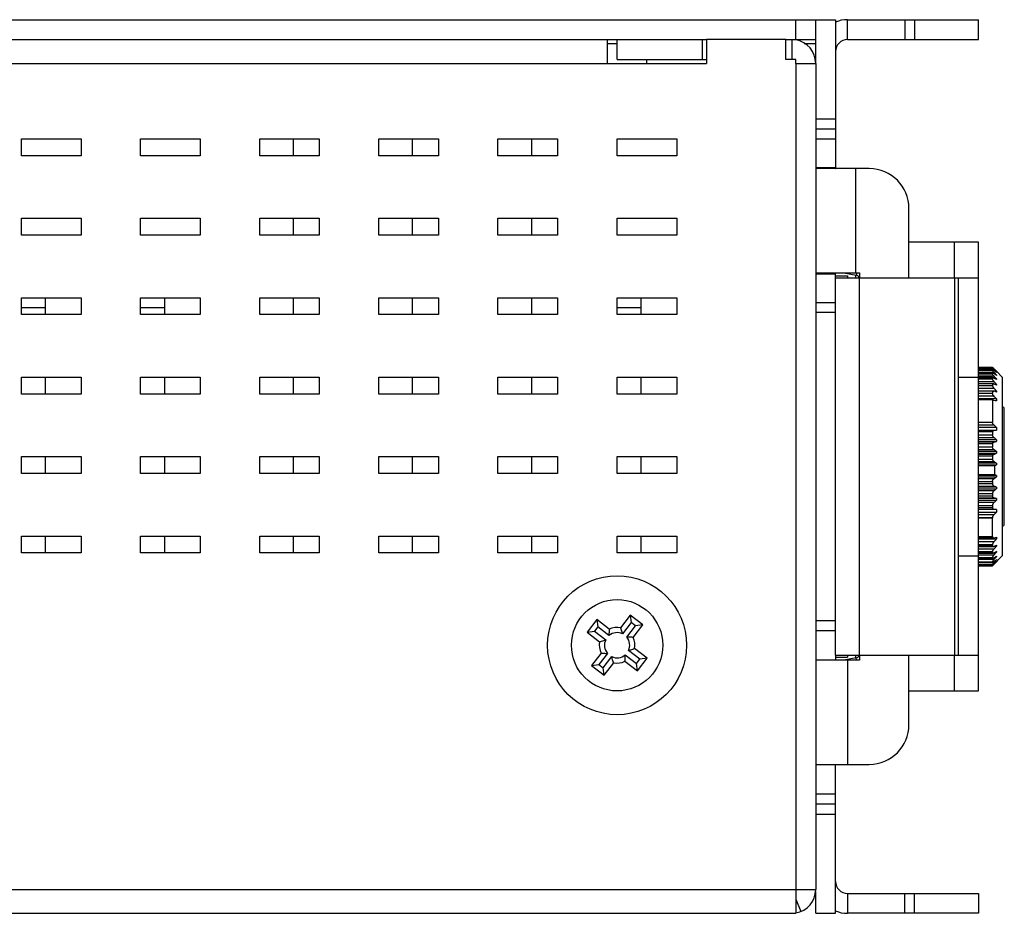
# Model space of a CAD drawing. Extents: x 879 to 1770, y -20 to 610.
# Tile 14 of 16: x 1465 to 1514, y 213 to 258. Entities that reach past the tile are written whole.
import ezdxf

# ---------------------------------------------------------------- set-up
doc = ezdxf.new("R2010")
doc.units = 0
doc.header["$LTSCALE"] = 2
doc.header["$MEASUREMENT"] = 0
for name, color, linetype in [('3347156100_HDXF_CONTINUO91', 7, 'CONTINUOUS'), ('3991141100_CDXF_CONTINUO86', 7, 'CONTINUOUS'), ('3991141200_BDXF_CONTINUO89', 7, 'CONTINUOUS'), ('46-111-501-1DXF_CONTINUO95', 7, 'CONTINUOUS'), ('BACK_PLATE_2DXF_CONTINUO96', 7, 'CONTINUOUS'), ('SCREW_M4_DXF_CONTINUOUS_93', 7, 'CONTINUOUS'), ('SNAP_2_DXF_CONTINUOUS_LINE', 7, 'CONTINUOUS'), ('SNAP_DXF_CONTINUOUS_LINE', 7, 'CONTINUOUS')]:
    doc.layers.add(name, color=color, linetype=linetype)

msp = doc.modelspace()

# ---------------------------------------------------------------- linework, layer by layer
at = {"layer": '3347156100_HDXF_CONTINUO91', "color": 7, "linetype": 'Continuous'}
for p, q in [((1478.426, 251.249), (1478.426, 252.099)), ((1484.426, 251.249), (1484.426, 252.099)), ((1490.426, 251.249), (1490.426, 252.099)), ((1478.426, 247.249), (1478.426, 248.099)), ((1484.426, 247.249), (1484.426, 248.099)), ((1490.426, 247.249), (1490.426, 248.099)), ((1478.426, 243.249), (1478.426, 244.099)), ((1484.426, 243.249), (1484.426, 244.099)), ((1490.426, 243.249), (1490.426, 244.099)), ((1478.426, 239.249), (1478.426, 240.099)), ((1484.426, 239.249), (1484.426, 240.099)), ((1490.426, 239.249), (1490.426, 240.099)), ((1478.426, 235.249), (1478.426, 236.099)), ((1484.426, 235.249), (1484.426, 236.099)), ((1490.426, 235.249), (1490.426, 236.099)), ((1478.426, 231.249), (1478.426, 232.099)), ((1484.426, 231.249), (1484.426, 232.099)), ((1490.426, 231.249), (1490.426, 232.099))]:
    msp.add_line(p, q, dxfattribs=at)
at = {"layer": '3991141100_CDXF_CONTINUO86', "color": 3, "linetype": 'Continuous'}
msp.add_line((1408.726, 258.099), (1504.726, 258.099), dxfattribs=at)
at = {"layer": '3991141100_CDXF_CONTINUO86', "color": 7, "linetype": 'Continuous'}
for p, q in [((1503.726, 257.099), (1503.726, 258.099)), ((1504.726, 257.099), (1504.726, 258.099)), ((1409.726, 257.099), (1494.726, 257.099)), ((1494.226, 256.899), (1494.726, 256.899)), ((1499.026, 257.099), (1499.226, 257.099)), ((1503.226, 257.099), (1504.726, 257.099)), ((1504.148, 256.899), (1504.726, 256.899)), ((1465.926, 244.099), (1465.926, 243.249)), ((1471.926, 244.099), (1471.926, 243.249)), ((1495.926, 244.099), (1495.926, 243.249)), ((1464.726, 243.599), (1465.926, 243.599)), ((1470.726, 243.599), (1471.926, 243.599)), ((1494.726, 243.599), (1495.926, 243.599)), ((1465.926, 240.099), (1465.926, 239.249)), ((1471.926, 240.099), (1471.926, 239.249)), ((1495.926, 240.099), (1495.926, 239.249)), ((1465.926, 236.099), (1465.926, 235.249)), ((1471.926, 236.099), (1471.926, 235.249)), ((1495.926, 236.099), (1495.926, 235.249)), ((1465.926, 232.099), (1465.926, 231.249)), ((1471.926, 232.099), (1471.926, 231.249)), ((1495.926, 232.099), (1495.926, 231.249))]:
    msp.add_line(p, q, dxfattribs=at)
at = {"layer": '3991141200_BDXF_CONTINUO89', "color": 7, "linetype": 'Continuous'}
for p, q in [((1494.226, 257.099), (1494.226, 255.899)), ((1494.726, 257.099), (1499.026, 257.099)), ((1494.726, 256.099), (1494.726, 257.099)), ((1499.026, 256.099), (1499.026, 257.099)), ((1503.226, 257.099), (1499.226, 257.099)), ((1499.226, 257.099), (1499.226, 255.899)), ((1503.226, 256.099), (1503.226, 257.099)), ((1503.526, 257.099), (1503.526, 256.099)), ((1409.926, 255.899), (1499.226, 255.899)), ((1503.726, 256.099), (1503.226, 256.099)), ((1503.726, 255.899), (1503.726, 256.099)), ((1503.726, 255.899), (1504.726, 255.899)), ((1504.726, 255.899), (1504.726, 214.299)), ((1464.726, 252.099), (1467.726, 252.099)), ((1464.726, 251.249), (1464.726, 252.099)), ((1467.726, 252.099), (1467.726, 251.249)), ((1470.726, 252.099), (1473.726, 252.099)), ((1470.726, 251.249), (1470.726, 252.099)), ((1473.726, 252.099), (1473.726, 251.249)), ((1476.726, 252.099), (1479.726, 252.099)), ((1476.726, 251.249), (1476.726, 252.099)), ((1479.726, 252.099), (1479.726, 251.249)), ((1482.726, 252.099), (1485.726, 252.099)), ((1482.726, 251.249), (1482.726, 252.099)), ((1485.726, 252.099), (1485.726, 251.249)), ((1488.726, 252.099), (1491.726, 252.099)), ((1488.726, 251.249), (1488.726, 252.099)), ((1491.726, 252.099), (1491.726, 251.249)), ((1494.726, 252.099), (1497.726, 252.099)), ((1494.726, 251.249), (1494.726, 252.099)), ((1497.726, 252.099), (1497.726, 251.249)), ((1467.726, 251.249), (1464.726, 251.249)), ((1473.726, 251.249), (1470.726, 251.249)), ((1479.726, 251.249), (1476.726, 251.249)), ((1485.726, 251.249), (1482.726, 251.249)), ((1491.726, 251.249), (1488.726, 251.249)), ((1497.726, 251.249), (1494.726, 251.249)), ((1464.726, 248.099), (1467.726, 248.099)), ((1464.726, 247.249), (1464.726, 248.099)), ((1467.726, 248.099), (1467.726, 247.249)), ((1470.726, 248.099), (1473.726, 248.099)), ((1470.726, 247.249), (1470.726, 248.099)), ((1473.726, 248.099), (1473.726, 247.249)), ((1476.726, 248.099), (1479.726, 248.099)), ((1476.726, 247.249), (1476.726, 248.099)), ((1479.726, 248.099), (1479.726, 247.249)), ((1482.726, 248.099), (1485.726, 248.099)), ((1482.726, 247.249), (1482.726, 248.099)), ((1485.726, 248.099), (1485.726, 247.249)), ((1488.726, 248.099), (1491.726, 248.099)), ((1488.726, 247.249), (1488.726, 248.099)), ((1491.726, 248.099), (1491.726, 247.249)), ((1494.726, 248.099), (1497.726, 248.099)), ((1494.726, 247.249), (1494.726, 248.099)), ((1497.726, 248.099), (1497.726, 247.249)), ((1467.726, 247.249), (1464.726, 247.249)), ((1473.726, 247.249), (1470.726, 247.249)), ((1479.726, 247.249), (1476.726, 247.249)), ((1485.726, 247.249), (1482.726, 247.249)), ((1491.726, 247.249), (1488.726, 247.249)), ((1497.726, 247.249), (1494.726, 247.249)), ((1464.726, 244.099), (1467.726, 244.099)), ((1464.726, 243.249), (1464.726, 244.099)), ((1467.726, 244.099), (1467.726, 243.249)), ((1470.726, 244.099), (1473.726, 244.099)), ((1470.726, 243.249), (1470.726, 244.099)), ((1473.726, 244.099), (1473.726, 243.249)), ((1476.726, 244.099), (1479.726, 244.099)), ((1476.726, 243.249), (1476.726, 244.099)), ((1479.726, 244.099), (1479.726, 243.249)), ((1482.726, 244.099), (1485.726, 244.099)), ((1482.726, 243.249), (1482.726, 244.099)), ((1485.726, 244.099), (1485.726, 243.249)), ((1488.726, 244.099), (1491.726, 244.099)), ((1488.726, 243.249), (1488.726, 244.099)), ((1491.726, 244.099), (1491.726, 243.249)), ((1494.726, 244.099), (1497.726, 244.099)), ((1494.726, 243.249), (1494.726, 244.099)), ((1497.726, 244.099), (1497.726, 243.249)), ((1467.726, 243.249), (1464.726, 243.249)), ((1473.726, 243.249), (1470.726, 243.249)), ((1479.726, 243.249), (1476.726, 243.249)), ((1485.726, 243.249), (1482.726, 243.249)), ((1491.726, 243.249), (1488.726, 243.249)), ((1497.726, 243.249), (1494.726, 243.249)), ((1464.726, 240.099), (1467.726, 240.099)), ((1464.726, 239.249), (1464.726, 240.099)), ((1467.726, 240.099), (1467.726, 239.249)), ((1470.726, 240.099), (1473.726, 240.099)), ((1470.726, 239.249), (1470.726, 240.099)), ((1473.726, 240.099), (1473.726, 239.249)), ((1476.726, 240.099), (1479.726, 240.099)), ((1476.726, 239.249), (1476.726, 240.099)), ((1479.726, 240.099), (1479.726, 239.249)), ((1482.726, 240.099), (1485.726, 240.099)), ((1482.726, 239.249), (1482.726, 240.099)), ((1485.726, 240.099), (1485.726, 239.249)), ((1488.726, 240.099), (1491.726, 240.099)), ((1488.726, 239.249), (1488.726, 240.099)), ((1491.726, 240.099), (1491.726, 239.249)), ((1494.726, 240.099), (1497.726, 240.099)), ((1494.726, 239.249), (1494.726, 240.099)), ((1497.726, 240.099), (1497.726, 239.249)), ((1467.726, 239.249), (1464.726, 239.249)), ((1473.726, 239.249), (1470.726, 239.249)), ((1479.726, 239.249), (1476.726, 239.249)), ((1485.726, 239.249), (1482.726, 239.249)), ((1491.726, 239.249), (1488.726, 239.249)), ((1497.726, 239.249), (1494.726, 239.249)), ((1464.726, 236.099), (1467.726, 236.099)), ((1464.726, 235.249), (1464.726, 236.099)), ((1467.726, 236.099), (1467.726, 235.249)), ((1470.726, 236.099), (1473.726, 236.099)), ((1470.726, 235.249), (1470.726, 236.099)), ((1473.726, 236.099), (1473.726, 235.249)), ((1476.726, 236.099), (1479.726, 236.099)), ((1476.726, 235.249), (1476.726, 236.099)), ((1479.726, 236.099), (1479.726, 235.249)), ((1482.726, 236.099), (1485.726, 236.099)), ((1482.726, 235.249), (1482.726, 236.099)), ((1485.726, 236.099), (1485.726, 235.249)), ((1488.726, 236.099), (1491.726, 236.099)), ((1488.726, 235.249), (1488.726, 236.099)), ((1491.726, 236.099), (1491.726, 235.249)), ((1494.726, 236.099), (1497.726, 236.099)), ((1494.726, 235.249), (1494.726, 236.099)), ((1497.726, 236.099), (1497.726, 235.249)), ((1467.726, 235.249), (1464.726, 235.249)), ((1473.726, 235.249), (1470.726, 235.249)), ((1479.726, 235.249), (1476.726, 235.249)), ((1485.726, 235.249), (1482.726, 235.249)), ((1491.726, 235.249), (1488.726, 235.249)), ((1497.726, 235.249), (1494.726, 235.249)), ((1464.726, 232.099), (1467.726, 232.099)), ((1464.726, 231.249), (1464.726, 232.099)), ((1467.726, 232.099), (1467.726, 231.249)), ((1470.726, 232.099), (1473.726, 232.099)), ((1470.726, 231.249), (1470.726, 232.099)), ((1473.726, 232.099), (1473.726, 231.249)), ((1476.726, 232.099), (1479.726, 232.099)), ((1476.726, 231.249), (1476.726, 232.099)), ((1479.726, 232.099), (1479.726, 231.249)), ((1482.726, 232.099), (1485.726, 232.099)), ((1482.726, 231.249), (1482.726, 232.099)), ((1485.726, 232.099), (1485.726, 231.249)), ((1488.726, 232.099), (1491.726, 232.099)), ((1488.726, 231.249), (1488.726, 232.099)), ((1491.726, 232.099), (1491.726, 231.249)), ((1494.726, 232.099), (1497.726, 232.099)), ((1494.726, 231.249), (1494.726, 232.099)), ((1497.726, 232.099), (1497.726, 231.249)), ((1467.726, 231.249), (1464.726, 231.249)), ((1473.726, 231.249), (1470.726, 231.249)), ((1479.726, 231.249), (1476.726, 231.249)), ((1485.726, 231.249), (1482.726, 231.249)), ((1491.726, 231.249), (1488.726, 231.249)), ((1497.726, 231.249), (1494.726, 231.249)), ((1409.926, 214.299), (1504.726, 214.299)), ((1503.726, 214.299), (1503.726, 213.099)), ((1503.726, 213.807), (1503.978, 213.188)), ((1408.726, 213.099), (1503.726, 213.099))]:
    msp.add_line(p, q, dxfattribs=at)
at = {"layer": '3991141200_BDXF_CONTINUO89', "color": 3, "linetype": 'Continuous'}
for p, q in [((1494.726, 256.099), (1499.226, 256.099)), ((1496.226, 255.899), (1496.226, 256.099)), ((1503.726, 255.899), (1503.726, 214.299))]:
    msp.add_line(p, q, dxfattribs=at)
at = {"layer": '3991141200_BDXF_CONTINUO89', "color": 7, "linetype": 'Continuous'}
for centre, start, end in [((1503.526, 255.899), 0, 80.5737), ((1503.526, 214.299), 279.5428, 0)]:
    msp.add_arc(centre, 1.2, start, end, dxfattribs=at)
at = {"layer": '46-111-501-1DXF_CONTINUO95', "color": 6, "linetype": 'Continuous'}
for p, q in [((1512.926, 240.599), (1513.626, 240.599)), ((1513.626, 240.582), (1512.926, 240.582)), ((1512.926, 240.567), (1513.626, 240.567)), ((1513.626, 240.582), (1513.626, 240.567)), ((1513.698, 240.527), (1513.665, 240.561)), ((1513.688, 240.527), (1513.698, 240.527)), ((1513.698, 240.527), (1513.703, 240.522)), ((1513.626, 240.491), (1512.926, 240.491)), ((1512.926, 240.457), (1513.626, 240.457)), ((1512.926, 240.357), (1513.698, 240.357)), ((1513.626, 240.323), (1512.926, 240.323)), ((1512.926, 240.27), (1513.626, 240.27)), ((1512.926, 240.159), (1513.698, 240.159)), ((1512.926, 240.083), (1513.626, 240.083)), ((1513.626, 240.08), (1512.926, 240.08)), ((1513.626, 240.491), (1513.626, 240.457)), ((1513.626, 240.323), (1513.63, 240.323)), ((1513.626, 240.323), (1513.631, 240.323)), ((1513.626, 240.323), (1513.626, 240.27)), ((1513.626, 240.08), (1513.637, 240.083)), ((1513.626, 240.08), (1513.626, 240.01)), ((1513.637, 240.083), (1513.641, 240.083)), ((1513.645, 240.481), (1513.698, 240.481)), ((1513.698, 240.481), (1513.719, 240.459)), ((1513.698, 240.357), (1513.734, 240.317)), ((1513.826, 240.212), (1513.794, 240.212)), ((1513.826, 240.342), (1513.81, 240.342)), ((1513.826, 240.397), (1513.826, 240.394)), ((1513.826, 240.342), (1513.826, 240.328)), ((1513.826, 240.212), (1513.826, 240.187)), ((1514.126, 240.099), (1513.829, 240.397)), ((1514.126, 240.099), (1514.126, 231.099)), ((1512.926, 240.01), (1513.626, 240.01)), ((1512.926, 239.888), (1513.698, 239.888)), ((1512.926, 239.775), (1513.647, 239.775)), ((1513.626, 239.766), (1512.926, 239.766)), ((1512.926, 239.679), (1513.626, 239.679)), ((1512.926, 239.55), (1513.698, 239.55)), ((1513.626, 239.766), (1513.626, 239.679)), ((1513.698, 239.55), (1513.693, 239.557)), ((1513.826, 239.736), (1513.74, 239.736)), ((1513.826, 240.009), (1513.773, 240.009)), ((1513.826, 240.009), (1513.826, 239.974)), ((1513.826, 239.736), (1513.826, 239.692)), ((1512.926, 239.403), (1513.658, 239.403)), ((1513.626, 239.387), (1512.926, 239.387)), ((1512.926, 239.285), (1513.626, 239.285)), ((1512.926, 239.15), (1513.698, 239.15)), ((1513.626, 239.387), (1513.626, 239.285)), ((1513.826, 239.398), (1513.679, 239.398)), ((1513.826, 239.398), (1513.826, 239.346)), ((1513.826, 239.001), (1512.926, 239.001)), ((1513.626, 238.959), (1512.926, 238.959)), ((1513.626, 238.959), (1513.626, 237.834)), ((1513.826, 239.001), (1513.826, 238.898)), ((1514.226, 232.699), (1514.226, 238.499)), ((1512.926, 237.834), (1513.626, 237.834)), ((1512.926, 237.693), (1513.699, 237.693)), ((1513.826, 237.568), (1512.926, 237.568)), ((1513.826, 237.568), (1513.826, 237.437)), ((1512.926, 237.437), (1513.826, 237.437)), ((1513.698, 237.409), (1512.926, 237.409)), ((1513.626, 237.346), (1512.926, 237.346)), ((1512.926, 237.201), (1513.626, 237.201)), ((1512.926, 237.064), (1513.698, 237.064)), ((1513.626, 237.346), (1513.626, 237.201)), ((1513.826, 236.948), (1512.926, 236.948)), ((1512.926, 236.866), (1513.826, 236.866)), ((1513.698, 236.82), (1512.926, 236.82)), ((1513.626, 236.745), (1512.926, 236.745)), ((1512.926, 236.595), (1513.626, 236.595)), ((1513.626, 236.745), (1513.626, 236.595)), ((1513.826, 236.948), (1513.826, 236.866)), ((1512.926, 236.463), (1513.698, 236.463)), ((1513.826, 236.36), (1512.926, 236.36)), ((1512.926, 236.276), (1513.826, 236.276)), ((1513.698, 236.212), (1512.926, 236.212)), ((1513.626, 236.126), (1512.926, 236.126)), ((1513.626, 236.126), (1513.626, 235.973)), ((1513.826, 236.36), (1513.826, 236.276)), ((1512.926, 235.973), (1513.626, 235.973)), ((1512.926, 235.848), (1513.698, 235.848)), ((1513.826, 235.76), (1512.926, 235.76)), ((1512.926, 235.691), (1513.826, 235.691)), ((1513.726, 235.628), (1512.926, 235.628)), ((1513.627, 235.965), (1513.626, 235.973)), ((1513.726, 235.628), (1513.726, 235.197)), ((1513.826, 235.76), (1513.826, 235.691)), ((1512.926, 235.197), (1513.726, 235.197)), ((1513.826, 235.142), (1512.926, 235.142)), ((1512.926, 235.073), (1513.826, 235.073)), ((1513.826, 235.142), (1513.826, 235.073)), ((1513.698, 234.976), (1512.926, 234.976)), ((1512.926, 234.847), (1513.626, 234.847)), ((1513.626, 234.721), (1512.926, 234.721)), ((1512.926, 234.616), (1513.698, 234.616)), ((1513.826, 234.562), (1512.926, 234.562)), ((1513.626, 234.847), (1513.627, 234.855)), ((1513.626, 234.847), (1513.626, 234.721)), ((1513.826, 234.562), (1513.826, 234.479)), ((1512.926, 234.479), (1513.826, 234.479)), ((1513.698, 234.369), (1512.926, 234.369)), ((1512.926, 234.233), (1513.626, 234.233)), ((1513.626, 234.111), (1512.926, 234.111)), ((1513.626, 234.233), (1513.626, 234.111)), ((1512.926, 234.018), (1513.698, 234.018)), ((1513.826, 233.983), (1512.926, 233.983)), ((1512.926, 233.903), (1513.826, 233.903)), ((1513.698, 233.78), (1512.926, 233.78)), ((1512.926, 233.641), (1513.626, 233.641)), ((1513.626, 233.641), (1513.626, 233.525)), ((1513.826, 233.983), (1513.826, 233.903)), ((1513.626, 233.525), (1512.926, 233.525)), ((1512.926, 233.446), (1513.698, 233.446)), ((1513.826, 233.429), (1512.926, 233.429)), ((1512.926, 233.303), (1513.826, 233.303)), ((1513.699, 233.172), (1512.926, 233.172)), ((1513.698, 233.446), (1513.826, 233.429)), ((1513.826, 233.429), (1513.826, 233.303)), ((1512.926, 233.03), (1513.626, 233.03)), ((1513.626, 232.991), (1512.926, 232.991)), ((1513.626, 233.03), (1513.626, 232.991)), ((1512.926, 232.069), (1513.626, 232.069)), ((1513.626, 232.036), (1512.926, 232.036)), ((1512.926, 232.005), (1513.668, 232.005)), ((1512.926, 231.999), (1513.668, 231.999)), ((1512.926, 231.95), (1513.826, 231.95)), ((1513.698, 231.799), (1512.926, 231.799)), ((1512.926, 231.667), (1513.626, 231.667)), ((1513.626, 231.59), (1512.926, 231.59)), ((1513.626, 232.069), (1513.626, 232.036)), ((1513.626, 231.667), (1513.626, 231.59)), ((1513.668, 231.999), (1513.699, 232.005)), ((1513.722, 231.588), (1513.826, 231.588)), ((1513.826, 232.044), (1513.826, 231.95)), ((1513.826, 231.635), (1513.826, 231.588)), ((1512.926, 231.565), (1513.655, 231.565)), ((1513.698, 231.435), (1512.926, 231.435)), ((1512.926, 231.311), (1513.626, 231.311)), ((1513.626, 231.247), (1512.926, 231.247)), ((1512.926, 231.232), (1513.645, 231.232)), ((1513.698, 231.138), (1512.926, 231.138)), ((1513.626, 231.311), (1513.626, 231.247)), ((1514.126, 231.099), (1513.642, 230.616)), ((1513.693, 231.429), (1513.698, 231.435)), ((1513.762, 231.289), (1513.826, 231.289)), ((1513.826, 231.327), (1513.826, 231.289)), ((1512.926, 231.022), (1513.626, 231.022)), ((1513.626, 230.973), (1512.926, 230.973)), ((1512.926, 230.965), (1513.626, 230.965)), ((1513.698, 230.911), (1512.926, 230.911)), ((1512.926, 230.806), (1513.626, 230.806)), ((1513.626, 230.772), (1512.926, 230.772)), ((1512.926, 230.769), (1513.626, 230.769)), ((1513.698, 230.757), (1512.926, 230.757)), ((1512.926, 230.666), (1513.626, 230.666)), ((1513.626, 230.647), (1512.926, 230.647)), ((1512.926, 230.646), (1513.628, 230.646)), ((1512.926, 230.603), (1513.626, 230.603)), ((1513.626, 230.6), (1512.926, 230.6)), ((1513.626, 231.022), (1513.626, 230.973)), ((1513.626, 230.806), (1513.626, 230.772)), ((1513.626, 230.666), (1513.626, 230.647)), ((1513.626, 230.647), (1513.627, 230.646)), ((1513.626, 230.603), (1513.626, 230.6)), ((1513.662, 230.636), (1513.698, 230.671)), ((1513.698, 230.68), (1513.673, 230.68)), ((1513.725, 230.787), (1513.698, 230.757)), ((1513.709, 230.692), (1513.698, 230.68)), ((1513.787, 231.058), (1513.826, 231.058)), ((1513.804, 230.899), (1513.826, 230.899)), ((1513.818, 230.814), (1513.826, 230.814)), ((1513.826, 231.087), (1513.826, 231.058)), ((1513.826, 230.917), (1513.826, 230.899)), ((1513.826, 230.822), (1513.826, 230.814))]:
    msp.add_line(p, q, dxfattribs=at)
for centre, radius, start, end in [((1512.859, 239.812), 1.099, 45.0934, 45.7202), ((1512.015, 238.965), 2.295, 44.9687, 45.1204), ((1507.435, 234.389), 8.77, 44.7302, 44.9697), ((1490.726, 216.534), 33.21, 45.9277, 46.2351), ((1489.826, 216.835), 33.633, 44.4725, 44.772), ((1513.6, 240.216), 0.112, 63.4568, 68.8117), ((1492.795, 216.238), 31.979, 48.8782, 49.1827), ((1494.901, 215.421), 31.17, 52.6146, 52.911), ((1485.752, 216.137), 36.852, 40.3744, 40.6815), ((1496.911, 213.678), 31.267, 57.2496, 57.5289), ((1488.2, 216.8), 34.798, 42.5728, 42.8342), ((1486.927, 216.643), 35.764, 41.2244, 41.4485), ((1485.302, 215.812), 37.229, 39.9875, 40.2939), ((1498.7, 210.159), 33.181, 62.8801, 63.1289), ((1485.374, 215.483), 37.168, 40.0486, 40.3552), ((1514.041, 239.447), 0.454, 216.8603, 220.9036), ((1500.156, 202.697), 39.115, 69.5434, 69.744), ((1485.963, 215.153), 36.675, 40.5603, 40.8677), ((1500.53, 180.129), 60.255, 77.25188, 77.37555), ((1514.126, 238.499), 0.1, 0, 90), ((1489.251, 212.717), 34.95, 45.3199, 45.6117), ((1501.232, 294.88), 58.807, 282.23869, 282.36669), ((1492.327, 213.229), 32.013, 47.8112, 48.1205), ((1500.229, 274.163), 39.698, 289.8327, 290.0297), ((1494.417, 212.157), 31.025, 51.2731, 51.5764), ((1498.797, 266.089), 33.387, 296.5068, 296.7532), ((1496.456, 210.395), 30.743, 55.5965, 55.8859), ((1497.451, 261.392), 30.474, 302.2807, 302.5034), ((1495.024, 259.901), 31.144, 306.8409, 307.1366), ((1498.678, 208.001), 31.082, 60.8326, 61.0435), ((1499.879, 201.371), 36.003, 67.2082, 67.4296), ((1492.92, 258.594), 31.915, 310.6189, 310.9232), ((1501.049, 187.835), 47.884, 74.5242, 74.6835), ((1490.846, 257.769), 33.131, 313.6099, 313.9172), ((1487.815, 258.419), 36.158, 315.7147, 316.0034), ((1461.228, 232.528), 52.4, 359.4977, 0.506), ((1514.126, 232.699), 0.1, 270, 360), ((1514.077, 231.474), 0.499, 139.451, 143.1435), ((1485.253, 256.093), 37.408, 319.4997, 319.8033), ((1499.486, 262.917), 34.412, 294.3918, 294.6267), ((1484.973, 255.764), 37.643, 319.7369, 320.0401), ((1500.1, 275.726), 45.787, 287.2781, 287.4445), ((1497.831, 258.306), 31.364, 300.3915, 300.6637), ((1485.221, 255.436), 37.434, 319.5263, 319.8299), ((1513.613, 230.834), 0.0687, 292.9388, 296.1894), ((1508.709, 235.547), 6.975, 315.0117, 315.2459), ((1516.582, 227.896), 4.008, 136.006, 136.7426), ((1495.91, 256.038), 30.718, 305.386, 305.6803), ((1485.983, 255.122), 36.801, 318.8598, 319.1645), ((1493.844, 254.938), 31.246, 309.4508, 309.7563), ((1491.763, 254.48), 32.349, 312.692, 313.0021), ((1488.891, 254.608), 34.466, 316.0604, 316.342), ((1487.379, 254.698), 35.578, 317.7737, 318.0177)]:
    msp.add_arc(centre, radius, start, end, dxfattribs=at)
for points, start_tangent, end_tangent in [([(1513.626, 240.582), (1513.641, 240.571), (1513.665, 240.549), (1513.698, 240.518)], (0.829651, -0.558282), (0.721062, -0.692871)), ([(1513.698, 240.481), (1513.668, 240.514), (1513.646, 240.539), (1513.632, 240.557), (1513.626, 240.567)], (-0.680461, 0.732784), (-0.322099, 0.946706)), ([(1513.626, 240.491), (1513.641, 240.484), (1513.665, 240.467), (1513.698, 240.439)], (0.985929, -0.167167), (0.753409, -0.657553)), ([(1513.698, 240.357), (1513.668, 240.392), (1513.646, 240.421), (1513.632, 240.443), (1513.626, 240.457)], (-0.663013, 0.748608), (-0.194696, 0.980864)), ([(1513.698, 240.159), (1513.668, 240.195), (1513.646, 240.227), (1513.632, 240.253), (1513.626, 240.27)], (-0.651812, 0.758381), (-0.140298, 0.990109)), ([(1513.63, 240.323), (1513.641, 240.321)], (0.999472, 0.032491), (0.932777, -0.360453)), ([(1513.641, 240.083), (1513.665, 240.075), (1513.698, 240.056)], (0.995941, -0.090008), (0.83583, -0.548988)), ([(1513.65, 240.316), (1513.665, 240.308), (1513.698, 240.285)], (0.895206, -0.445652), (0.791995, -0.610527)), ([(1513.698, 239.888), (1513.668, 239.926), (1513.646, 239.96), (1513.632, 239.989), (1513.626, 240.01)], (-0.646666, 0.762773), (-0.110855, 0.993837)), ([(1513.626, 239.766), (1513.641, 239.774), (1513.646, 239.775)], (0.602485, 0.79813), (0.999747, 0.022504)), ([(1513.626, 239.679), (1513.628, 239.668), (1513.632, 239.654), (1513.639, 239.638), (1513.648, 239.621), (1513.66, 239.601), (1513.675, 239.58), (1513.693, 239.557)], (0.092779, -0.995687), (0.636331, -0.771416)), ([(1513.646, 239.775), (1513.665, 239.772), (1513.698, 239.758)], (0.999747, 0.022504), (0.882693, -0.46995)), ([(1513.626, 239.387), (1513.641, 239.4), (1513.657, 239.403)], (0.487429, 0.873163), (0.999967, -0.008165)), ([(1513.678, 239.175), (1513.651, 239.216), (1513.633, 239.254), (1513.626, 239.285)], (-0.599453, 0.80041), (-0.080843, 0.996727)), ([(1513.657, 239.403), (1513.665, 239.402), (1513.698, 239.393)], (0.999967, -0.008165), (0.928606, -0.371066)), ([(1513.626, 238.959), (1513.649, 238.953), (1513.673, 238.942), (1513.699, 238.927)], (0.978478, -0.206349), (0.841535, -0.540203)), ([(1513.644, 237.77), (1513.635, 237.792), (1513.629, 237.814), (1513.626, 237.834)], (-0.425324, 0.905041), (-0.062579, 0.99804)), ([(1513.699, 237.693), (1513.677, 237.717), (1513.659, 237.743), (1513.644, 237.77)], (-0.714578, 0.699556), (-0.425324, 0.905041)), ([(1513.626, 237.346), (1513.641, 237.375), (1513.665, 237.397), (1513.698, 237.409)], (0.289275, 0.957246), (0.985457, 0.169927)), ([(1513.636, 237.156), (1513.631, 237.172), (1513.628, 237.187), (1513.626, 237.201)], (-0.328819, 0.944393), (-0.060239, 0.998184)), ([(1513.698, 237.064), (1513.671, 237.093), (1513.65, 237.124), (1513.636, 237.156)], (-0.74451, 0.667611), (-0.328819, 0.944393)), ([(1513.626, 236.745), (1513.641, 236.777), (1513.665, 236.803), (1513.698, 236.82)], (0.269632, 0.962963), (0.953977, 0.299879)), ([(1513.63, 236.568), (1513.628, 236.577), (1513.627, 236.586), (1513.626, 236.595)], (-0.225408, 0.974264), (-0.058688, 0.998276)), ([(1513.698, 236.463), (1513.666, 236.494), (1513.644, 236.53), (1513.63, 236.568)], (-0.7834, 0.621517), (-0.225408, 0.974264)), ([(1513.626, 236.126), (1513.641, 236.161), (1513.665, 236.19), (1513.698, 236.212)], (0.255919, 0.966698), (0.911478, 0.411349)), ([(1513.627, 235.965), (1513.631, 235.945), (1513.637, 235.924), (1513.647, 235.904), (1513.66, 235.884), (1513.677, 235.865), (1513.698, 235.848)], (0.110524, -0.993873), (0.82789, -0.560891)), ([(1513.626, 234.721), (1513.628, 234.704), (1513.633, 234.687), (1513.64, 234.67), (1513.65, 234.654), (1513.662, 234.639), (1513.678, 234.626), (1513.698, 234.616)], (0.05973, -0.998215), (0.923391, -0.383861)), ([(1513.627, 234.855), (1513.634, 234.887), (1513.648, 234.92), (1513.67, 234.95), (1513.698, 234.976)], (0.110524, 0.993873), (0.800285, 0.59962)), ([(1513.63, 234.26), (1513.628, 234.251), (1513.627, 234.242), (1513.626, 234.233)], (-0.225408, -0.974264), (-0.059508, -0.998228)), ([(1513.626, 234.111), (1513.628, 234.095), (1513.633, 234.078), (1513.64, 234.063), (1513.65, 234.049), (1513.662, 234.036), (1513.678, 234.026), (1513.698, 234.018)], (0.062071, -0.998072), (0.964472, -0.264183)), ([(1513.698, 234.369), (1513.666, 234.335), (1513.644, 234.298), (1513.63, 234.26)], (-0.759037, -0.651048), (-0.225408, -0.974264)), ([(1513.636, 233.686), (1513.631, 233.67), (1513.628, 233.655), (1513.626, 233.641)], (-0.328819, -0.944393), (-0.061705, -0.998094)), ([(1513.698, 233.78), (1513.671, 233.75), (1513.65, 233.718), (1513.636, 233.686)], (-0.724032, -0.689766), (-0.328819, -0.944393)), ([(1513.626, 233.525), (1513.628, 233.509), (1513.633, 233.494), (1513.64, 233.481), (1513.65, 233.469), (1513.662, 233.458), (1513.678, 233.45), (1513.698, 233.446)], (0.065676, -0.997841), (0.991932, -0.126771)), ([(1513.644, 233.094), (1513.635, 233.071), (1513.629, 233.05), (1513.626, 233.03)], (-0.425324, -0.905041), (-0.064884, -0.997893)), ([(1513.699, 233.172), (1513.677, 233.147), (1513.659, 233.12), (1513.644, 233.094)], (-0.698212, -0.715891), (-0.425324, -0.905041)), ([(1513.626, 232.036), (1513.632, 232.016), (1513.646, 232.004), (1513.668, 231.999)], (0.087043, -0.996205), (1, 0.000502)), ([(1513.678, 231.774), (1513.662, 231.751), (1513.649, 231.73), (1513.64, 231.711), (1513.633, 231.695), (1513.628, 231.68), (1513.626, 231.667)], (-0.599453, -0.80041), (-0.087531, -0.996162)), ([(1513.626, 231.59), (1513.628, 231.581), (1513.633, 231.573), (1513.64, 231.568), (1513.65, 231.565), (1513.655, 231.565)], (0.105266, -0.994444), (0.999998, -0.001873)), ([(1513.626, 231.311), (1513.632, 231.332), (1513.645, 231.36), (1513.665, 231.393), (1513.693, 231.429)], (0.102787, 0.994703), (0.636331, 0.771416)), ([(1513.626, 231.247), (1513.628, 231.24), (1513.633, 231.235), (1513.64, 231.232), (1513.645, 231.232)], (0.130904, -0.991395), (1, -0.000924)), ([(1513.698, 231.138), (1513.678, 231.114), (1513.662, 231.093), (1513.65, 231.074), (1513.64, 231.057), (1513.633, 231.043), (1513.628, 231.032), (1513.626, 231.022)], (-0.649077, -0.760723), (-0.126822, -0.991925)), ([(1513.645, 231.232), (1513.65, 231.232), (1513.662, 231.235), (1513.678, 231.241), (1513.698, 231.252)], (1, -0.000924), (0.862561, 0.505953)), ([(1513.655, 231.565), (1513.662, 231.566), (1513.678, 231.569), (1513.698, 231.577)], (0.999998, -0.001873), (0.910722, 0.413019)), ([(1513.626, 230.973), (1513.628, 230.968), (1513.633, 230.965), (1513.637, 230.965)], (0.176384, -0.984321), (0.999991, 0.004203)), ([(1513.698, 230.911), (1513.678, 230.888), (1513.662, 230.867), (1513.65, 230.85), (1513.64, 230.835), (1513.633, 230.823), (1513.628, 230.814), (1513.626, 230.806)], (-0.657882, -0.753121), (-0.168718, -0.985664)), ([(1513.626, 230.772), (1513.628, 230.769), (1513.631, 230.769)], (0.274747, -0.961517), (0.99985, 0.017341)), ([(1513.698, 230.757), (1513.678, 230.735), (1513.662, 230.717), (1513.65, 230.701), (1513.64, 230.688), (1513.633, 230.678), (1513.628, 230.671), (1513.626, 230.666)], (-0.67285, -0.739779), (-0.256344, -0.966586)), ([(1513.662, 230.643), (1513.65, 230.629), (1513.64, 230.619), (1513.633, 230.611), (1513.628, 230.606), (1513.626, 230.603)], (-0.684868, -0.728667), (-0.520661, -0.853764)), ([(1513.626, 230.6), (1513.628, 230.602), (1513.633, 230.606), (1513.64, 230.613), (1513.642, 230.615)], (0.783123, 0.621867), (0.706887, 0.707327)), ([(1513.627, 230.646), (1513.628, 230.646), (1513.633, 230.648), (1513.64, 230.653)], (1, -0.000445), (0.819897, 0.572511)), ([(1513.631, 230.769), (1513.633, 230.769), (1513.64, 230.771)], (0.99985, 0.017341), (0.921402, 0.388612)), ([(1513.637, 230.965), (1513.64, 230.965), (1513.65, 230.967), (1513.662, 230.973), (1513.678, 230.982), (1513.698, 230.995)], (0.999991, 0.004203), (0.815235, 0.57913)), ([(1513.64, 230.653), (1513.65, 230.66), (1513.662, 230.671), (1513.678, 230.685), (1513.698, 230.703)], (0.819897, 0.572511), (0.734969, 0.678101)), ([(1513.643, 230.773), (1513.65, 230.776), (1513.662, 230.784), (1513.678, 230.796), (1513.698, 230.811)], (0.897873, 0.440254), (0.772133, 0.635461))]:
    msp.add_spline(points, degree=3, dxfattribs=dict(at, start_tangent=start_tangent, end_tangent=end_tangent))
at = {"layer": 'BACK_PLATE_2DXF_CONTINUO96', "color": 7, "linetype": 'Continuous'}
for p, q in [((1504.726, 258.099), (1505.726, 258.099)), ((1506.326, 258.099), (1512.926, 258.099)), ((1506.326, 257.099), (1506.326, 258.099)), ((1509.209, 258.099), (1509.209, 257.099)), ((1509.702, 258.099), (1509.702, 257.099)), ((1512.926, 257.099), (1512.926, 258.099)), ((1504.726, 255.899), (1504.726, 257.099)), ((1504.726, 253.099), (1505.726, 253.099)), ((1504.726, 253.099), (1504.726, 252.599)), ((1504.726, 252.599), (1505.726, 252.599)), ((1504.726, 252.099), (1505.726, 252.099)), ((1505.726, 250.642), (1504.726, 250.642)), ((1507.426, 250.599), (1504.762, 250.599)), ((1506.726, 250.599), (1506.726, 245.349)), ((1509.426, 245.099), (1509.426, 248.599)), ((1504.726, 245.306), (1505.726, 245.306)), ((1504.762, 245.349), (1506.926, 245.349)), ((1506.144, 245.349), (1506.763, 245.24)), ((1506.781, 245.34), (1506.763, 245.24)), ((1506.926, 245.349), (1506.926, 245.099)), ((1505.726, 243.849), (1504.726, 243.849)), ((1505.726, 243.349), (1504.726, 243.349)), ((1504.726, 243.349), (1504.726, 227.849)), ((1504.726, 227.849), (1505.726, 227.849)), ((1504.726, 227.349), (1505.726, 227.349)), ((1506.926, 225.849), (1504.726, 225.849)), ((1506.763, 225.959), (1506.144, 225.849)), ((1506.326, 225.849), (1506.326, 220.599)), ((1506.783, 225.849), (1506.763, 225.959)), ((1506.926, 226.099), (1506.926, 225.849)), ((1509.426, 222.599), (1509.426, 226.099)), ((1504.726, 220.599), (1507.426, 220.599)), ((1505.726, 219.099), (1504.726, 219.099)), ((1505.726, 218.599), (1504.726, 218.599)), ((1504.726, 218.599), (1504.726, 218.099)), ((1504.726, 218.099), (1505.726, 218.099)), ((1504.726, 213.099), (1504.726, 214.19)), ((1506.326, 214.099), (1506.326, 213.099)), ((1509.209, 213.099), (1509.209, 214.099)), ((1509.702, 213.099), (1509.702, 214.099)), ((1512.926, 214.099), (1512.926, 213.099)), ((1504.726, 213.099), (1505.726, 213.099)), ((1512.926, 213.099), (1506.326, 213.099))]:
    msp.add_line(p, q, dxfattribs=at)
at = {"layer": 'BACK_PLATE_2DXF_CONTINUO96', "color": 3, "linetype": 'Continuous'}
for p, q in [((1505.726, 258.099), (1505.726, 250.642)), ((1506.326, 257.099), (1512.926, 257.099)), ((1505.726, 245.099), (1505.726, 245.306)), ((1505.726, 245.199), (1506.326, 245.199)), ((1506.326, 245.199), (1506.326, 245.099)), ((1505.726, 226.099), (1505.726, 225.849)), ((1505.726, 225.999), (1506.326, 225.999)), ((1506.326, 226.099), (1506.326, 225.999)), ((1505.726, 213.099), (1505.726, 220.599)), ((1506.326, 214.099), (1512.926, 214.099))]:
    msp.add_line(p, q, dxfattribs=at)
at = {"layer": 'BACK_PLATE_2DXF_CONTINUO96', "color": 7, "linetype": 'Continuous'}
for centre, radius, start, end in [((1506.326, 256.499), 1.6, 90, 112.2322), ((1507.426, 248.599), 2, 0, 90), ((1506.729, 245.043), 0.2, 16, 80), ((1506.729, 226.156), 0.2, 280, 344), ((1507.426, 222.599), 2, 270, 0), ((1506.326, 214.699), 1.6, 247.7678, 270)]:
    msp.add_arc(centre, radius, start, end, dxfattribs=at)
at = {"layer": 'BACK_PLATE_2DXF_CONTINUO96', "color": 3, "linetype": 'Continuous'}
for centre, start, end in [((1506.326, 256.499), 90, 180), ((1506.326, 214.699), 180, 270)]:
    msp.add_arc(centre, 0.6, start, end, dxfattribs=at)
for points, start_tangent, end_tangent in [([(1505.726, 250.642), (1505.728, 250.618), (1505.734, 250.604)], (0, -1), (0.69222, -0.721686)), ([(1505.726, 245.306), (1505.728, 245.331), (1505.734, 245.345)], (0, 1), (0.69222, 0.721686))]:
    msp.add_spline(points, degree=3, dxfattribs=dict(at, start_tangent=start_tangent, end_tangent=end_tangent))
at = {"layer": 'SCREW_M4_DXF_CONTINUOUS_93', "color": 7, "linetype": 'Continuous'}
for p, q in [((1493.701, 227.891), (1493.213, 227.256)), ((1494.33, 227.408), (1493.701, 227.891)), ((1493.701, 227.891), (1493.749, 227.52)), ((1495.383, 228.112), (1494.9, 227.482)), ((1495.432, 227.741), (1494.997, 227.174)), ((1496.018, 227.625), (1495.383, 228.112)), ((1495.383, 228.112), (1495.432, 227.741)), ((1495.647, 227.576), (1495.432, 227.741)), ((1495.534, 226.995), (1496.018, 227.625)), ((1496.018, 227.625), (1495.647, 227.576)), ((1493.213, 227.256), (1493.584, 227.305)), ((1493.213, 227.256), (1493.843, 226.773)), ((1493.749, 227.52), (1493.584, 227.305)), ((1493.584, 227.305), (1494.151, 226.87)), ((1494.316, 227.085), (1493.749, 227.52)), ((1495.212, 227.009), (1495.647, 227.576)), ((1493.918, 226.203), (1493.435, 225.574)), ((1494.241, 226.189), (1493.805, 225.623)), ((1495.868, 225.894), (1495.301, 226.329)), ((1496.239, 225.942), (1495.609, 226.426)), ((1494.02, 225.458), (1494.456, 226.024)), ((1494.069, 225.087), (1494.553, 225.716)), ((1495.122, 225.791), (1495.752, 225.308)), ((1495.136, 226.114), (1495.703, 225.679)), ((1495.703, 225.679), (1495.868, 225.894)), ((1495.752, 225.308), (1495.703, 225.679)), ((1495.752, 225.308), (1496.239, 225.942)), ((1496.239, 225.942), (1495.868, 225.894)), ((1493.435, 225.574), (1493.805, 225.623)), ((1493.435, 225.574), (1494.069, 225.087)), ((1493.805, 225.623), (1494.02, 225.458)), ((1494.069, 225.087), (1494.02, 225.458))]:
    msp.add_line(p, q, dxfattribs=at)
for radius in [3.5, 2.3]:
    msp.add_circle((1494.726, 226.599), radius, dxfattribs=at)
for radius, start, end in [(0.636, 64.7991, 130.1757), (0.9, 78.8752, 116.0996), (0.9, 168.8752, 206.0996), (0.636, 154.7991, 220.1757), (0.636, 334.7991, 40.1757), (0.9, 348.8752, 26.0996), (0.636, 244.7991, 310.1757), (0.9, 258.8752, 296.0996)]:
    msp.add_arc((1494.726, 226.599), radius, start, end, dxfattribs=at)
for points, start_tangent, end_tangent in [([(1494.33, 227.408), (1494.321, 227.297), (1494.316, 227.19), (1494.316, 227.085)], (-0.099432, -0.995044), (0.023238, -0.99973)), ([(1494.9, 227.482), (1494.937, 227.378), (1494.97, 227.276), (1494.997, 227.174)], (0.35317, -0.935559), (0.235876, -0.971783)), ([(1493.843, 226.773), (1493.947, 226.81), (1494.05, 226.843), (1494.151, 226.87)], (0.935559, 0.35317), (0.971783, 0.235876)), ([(1495.534, 226.995), (1495.424, 227.004), (1495.317, 227.009), (1495.212, 227.009)], (-0.995044, 0.099432), (-0.99973, -0.023238)), ([(1493.918, 226.203), (1494.028, 226.194), (1494.136, 226.19), (1494.241, 226.189)], (0.995044, -0.099432), (0.99973, 0.023238)), ([(1495.609, 226.426), (1495.505, 226.388), (1495.403, 226.356), (1495.301, 226.329)], (-0.935559, -0.35317), (-0.971783, -0.235876)), ([(1494.553, 225.716), (1494.515, 225.82), (1494.483, 225.923), (1494.456, 226.024)], (-0.35317, 0.935559), (-0.235876, 0.971783)), ([(1495.122, 225.791), (1495.131, 225.901), (1495.136, 226.009), (1495.136, 226.114)], (0.099432, 0.995044), (-0.023238, 0.99973))]:
    msp.add_spline(points, degree=3, dxfattribs=dict(at, start_tangent=start_tangent, end_tangent=end_tangent))
at = {"layer": 'SNAP_2_DXF_CONTINUOUS_LINE', "color": 3, "linetype": 'Continuous'}
for p, q in [((1512.926, 246.899), (1509.426, 246.899)), ((1511.726, 245.099), (1511.726, 246.899)), ((1512.926, 245.099), (1512.926, 246.899)), ((1506.726, 245.24), (1506.726, 245.099)), ((1506.726, 226.099), (1506.726, 225.959)), ((1511.726, 224.299), (1511.726, 226.099)), ((1512.926, 224.299), (1512.926, 226.099)), ((1509.426, 224.299), (1512.926, 224.299))]:
    msp.add_line(p, q, dxfattribs=at)
at = {"layer": 'SNAP_DXF_CONTINUOUS_LINE', "color": 7, "linetype": 'Continuous'}
for p, q in [((1505.726, 245.099), (1512.926, 245.099)), ((1505.726, 226.099), (1505.726, 245.099)), ((1506.926, 226.099), (1506.926, 245.099)), ((1511.726, 245.099), (1511.726, 226.099)), ((1511.926, 226.099), (1511.926, 245.099)), ((1511.926, 240.099), (1512.926, 240.099)), ((1511.926, 231.099), (1512.926, 231.099)), ((1505.726, 226.099), (1512.926, 226.099))]:
    msp.add_line(p, q, dxfattribs=at)
at = {"layer": 'SNAP_DXF_CONTINUOUS_LINE', "color": 3, "linetype": 'Continuous'}
msp.add_line((1512.926, 226.099), (1512.926, 245.099), dxfattribs=at)

doc.saveas('drawing.dxf')
